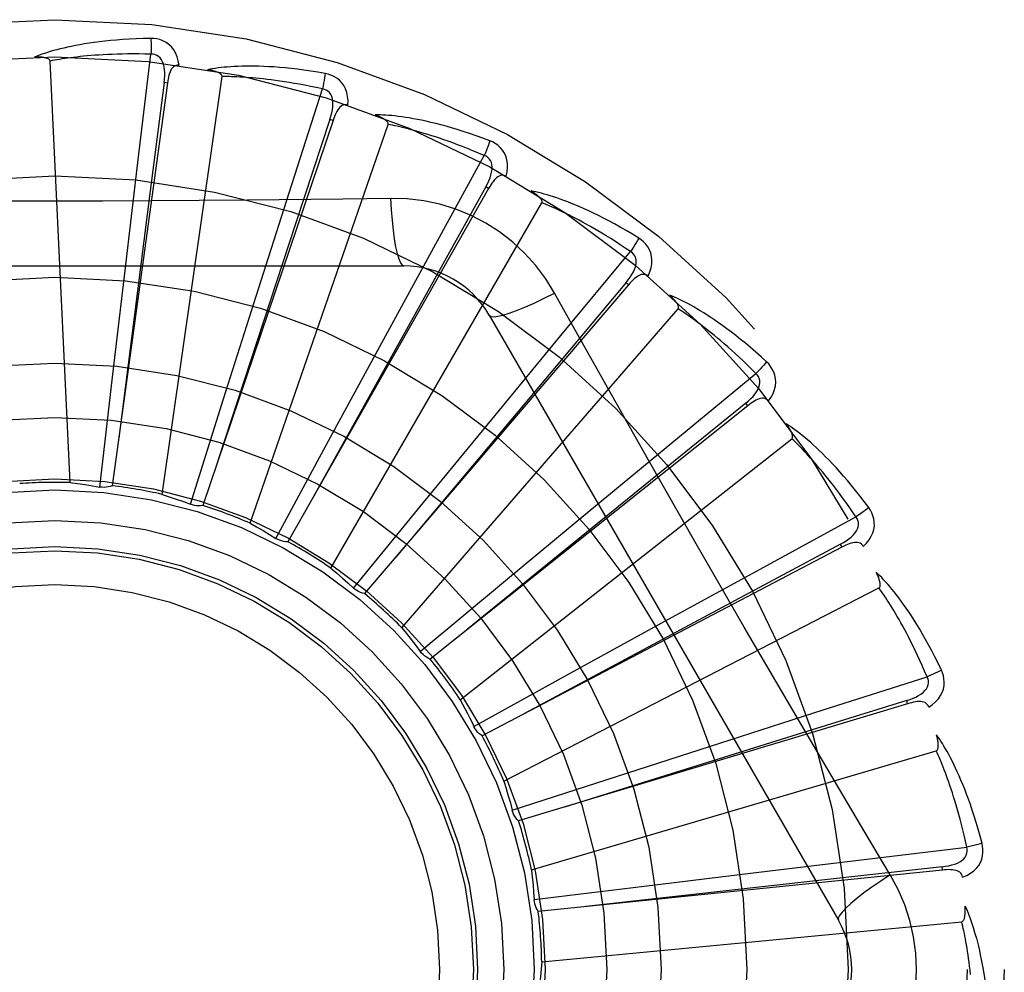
# Model space of a CAD drawing. Header units: inches. Extents: x 0 to 283, y 0 to 183.
# Tile 137 of 256: x 56.187 to 56.478, y 99.446 to 99.728. Entities that reach past the tile are written whole.
import ezdxf

# ---------------------------------------------------------------- set-up
doc = ezdxf.new("R2010")
doc.units = ezdxf.units.IN
doc.header["$LTSCALE"] = 15.5833333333
doc.header["$MEASUREMENT"] = 0
doc.linetypes.add('HIDDEN', pattern=[0.2, 0.1, -0.1])
doc.layers.add('LEFTHAND_DOOR_ASSEMBLY', color=7, linetype='CONTINUOUS')

msp = doc.modelspace()

# ---------------------------------------------------------------- linework, layer by layer
at = {"layer": 'LEFTHAND_DOOR_ASSEMBLY', "color": 8, "linetype": 'HIDDEN'}
for p, q in [((56.2217094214, 99.68596585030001), (56.225586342, 99.71802843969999)), ((56.20165835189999, 99.5911634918), (56.1957121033, 99.7159905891)), ((56.2288616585, 99.58769218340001), (56.2466465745, 99.711388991)), ((56.2304383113, 99.7094667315), (56.2141140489, 99.59022719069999)), ((56.2304383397, 99.7094669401), (56.2294875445, 99.7095966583)), ((56.26649184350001, 99.67698665), (56.276366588, 99.70773611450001)), ((56.27951062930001, 99.6984110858), (56.2786015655, 99.698718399)), ((56.27951058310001, 99.69841094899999), (56.2409150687, 99.5844155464)), ((56.2549164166, 99.5791353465), (56.2957897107, 99.6972309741)), ((56.308765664, 99.6596945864), (56.3242813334, 99.6880195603)), ((56.2179047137, 99.6540053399), (56.2217094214, 99.68596585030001)), ((56.3256037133, 99.6782679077), (56.2661318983, 99.5736367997)), ((56.3256037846, 99.6782680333), (56.3247693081, 99.6787418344)), ((56.2567073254, 99.6463237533), (56.26649184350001, 99.67698665)), ((56.2788809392, 99.5658022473), (56.3413653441, 99.67402841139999)), ((56.2965419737, 99.6753391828), (56.28237323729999, 99.67512978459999)), ((56.2933549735, 99.63143754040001), (56.308765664, 99.6596945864)), ((56.3470029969, 99.6347146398), (56.3675988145, 99.6595913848)), ((56.0936414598, 99.6553182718), (56.3005253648, 99.6553182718)), ((56.2142083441, 99.6224275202), (56.2179047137, 99.6540053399)), ((56.3670517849, 99.6497656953), (56.28885313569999, 99.5582805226)), ((56.3670518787, 99.649765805), (56.3663221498, 99.65038896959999)), ((56.24710161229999, 99.61601612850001), (56.2567073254, 99.6463237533)), ((56.299889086, 99.548174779), (56.3817262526, 99.6426199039)), ((56.3257844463, 99.6407349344), (56.4292263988, 99.4615682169)), ((56.3265231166, 99.60988472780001), (56.3470029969, 99.6347146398)), ((56.2781870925, 99.603495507), (56.2933549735, 99.63143754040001)), ((56.3798218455, 99.6029496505), (56.40475342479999, 99.62347905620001)), ((56.2104551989, 99.5898483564), (56.2142083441, 99.6224275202)), ((56.237250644, 99.58473599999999), (56.24710161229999, 99.61601612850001)), ((56.4023568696, 99.61393454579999), (56.4017582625, 99.61468455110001)), ((56.4023567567, 99.61393445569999), (56.3082575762, 99.53890173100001)), ((56.3063412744, 99.58531818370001), (56.3265231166, 99.60988472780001)), ((56.2625943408, 99.5746449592), (56.2781870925, 99.603495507)), ((56.317181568, 99.526890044), (56.4154136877, 99.6041406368)), ((56.3550129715, 99.5824442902), (56.3798218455, 99.6029496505)), ((56.387048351, 99.5730465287), (56.3729495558, 99.5977805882)), ((56.28557030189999, 99.5599399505), (56.3063412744, 99.58531818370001)), ((56.3305465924, 99.5621411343), (56.3550129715, 99.5824442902)), ((56.4060360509, 99.565547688), (56.4344022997, 99.5809877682)), ((56.4302426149, 99.57206922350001), (56.3236438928, 99.5162008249)), ((56.4302427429, 99.5720692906), (56.4297968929, 99.57291902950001)), ((56.3777948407, 99.5501079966), (56.4060360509, 99.565547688)), ((56.3053481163, 99.5411524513), (56.3305465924, 99.5621411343)), ((56.3301333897, 99.50271732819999), (56.4412100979, 99.5599813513)), ((56.3499282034, 99.5348020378), (56.3777948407, 99.5501079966)), ((56.3212129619, 99.51896149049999), (56.3499282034, 99.5348020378)), ((56.4246981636, 99.5238605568), (56.4554738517, 99.5336532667)), ((56.44970149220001, 99.52568311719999), (56.3344559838, 99.4909982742)), ((56.394045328, 99.5140445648), (56.4246981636, 99.5238605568)), ((56.4497016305, 99.5256831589), (56.4494246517, 99.52660191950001)), ((56.3213325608, 99.5187201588), (56.3212129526, 99.5189615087)), ((56.3637856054, 99.5042890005), (56.394045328, 99.5140445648)), ((56.3382764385, 99.4765302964), (56.4581831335, 99.5117380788)), ((56.33259144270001, 99.4941691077), (56.3637856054, 99.5042890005)), ((56.4445733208, 99.47502839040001), (56.4373076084, 99.4871941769)), ((56.4351336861, 99.4793949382), (56.4672065, 99.48318634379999)), ((56.4031770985, 99.4755574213), (56.4351336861, 99.4793949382)), ((56.4600302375, 99.47645266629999), (56.4599321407, 99.47740724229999)), ((56.4600300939, 99.4764526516), (56.3403030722, 99.46420496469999)), ((56.3716179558, 99.47170484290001), (56.4031770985, 99.4755574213)), ((56.33907231, 99.4676713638), (56.3716179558, 99.47170484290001)), ((56.3413164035, 99.4492754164), (56.46571934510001, 99.461154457))]:
    msp.add_line(p, q, dxfattribs=at)
for points in [[(56.2255266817, 99.72270111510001), (56.2232983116, 99.72265405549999), (56.2211660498, 99.7225796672), (56.2191320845, 99.7224809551), (56.2171902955, 99.7223599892), (56.2153364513, 99.722218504), (56.2135668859, 99.7220587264), (56.2118776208, 99.72188232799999), (56.2102652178, 99.7216913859), (56.2087259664, 99.7214875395), (56.2072565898, 99.72127278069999), (56.20585355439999, 99.7210487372), (56.2045138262, 99.72081738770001), (56.2032338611, 99.7205810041), (56.2020115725, 99.72033976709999), (56.200844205, 99.7200944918), (56.1997302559, 99.7198448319), (56.1986679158, 99.7195902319), (56.1976554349, 99.71933144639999), (56.1966911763, 99.71906848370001), (56.1957730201, 99.7188025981), (56.1948989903, 99.7185345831), (56.194067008, 99.7182655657), (56.1932750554, 99.71799717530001), (56.192520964, 99.7177284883), (56.19180162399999, 99.7174587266), (56.1911179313, 99.7171886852)], [(56.2339159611, 99.71473298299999), (56.2336768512, 99.71607006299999), (56.2333291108, 99.7172847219), (56.2328712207, 99.7183851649), (56.23230834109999, 99.7193605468), (56.2316429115, 99.7202103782), (56.2308861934, 99.72093159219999), (56.23003987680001, 99.7215228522), (56.2291382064, 99.7219889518), (56.2282055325, 99.7223254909), (56.2272734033, 99.722551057), (56.22638469, 99.7226766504), (56.2255266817, 99.72270111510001)], [(56.2255266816, 99.72270111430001), (56.225563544, 99.722079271), (56.2255904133, 99.72136868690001), (56.22560624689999, 99.72059231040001), (56.2256107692, 99.719764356), (56.2256039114, 99.71889993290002), (56.2255860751, 99.7180284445)], [(56.19571210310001, 99.71599059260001), (56.1956715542, 99.7161587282), (56.1955931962, 99.71630827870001), (56.19547322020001, 99.71643824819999), (56.1953230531, 99.71655162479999), (56.19515198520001, 99.7166504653), (56.19496261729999, 99.71673656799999), (56.1947608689, 99.7168119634), (56.19454607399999, 99.716878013), (56.19431927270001, 99.7169366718), (56.1940812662, 99.7169881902), (56.1938330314, 99.7170333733), (56.1935750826, 99.7170725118), (56.193308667, 99.71710610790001), (56.1930325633, 99.717134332), (56.192746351, 99.7171575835), (56.19244887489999, 99.71717567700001), (56.1921335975, 99.7171887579), (56.191816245, 99.7171962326), (56.1915120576, 99.7171974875), (56.19121595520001, 99.71719272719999)], [(56.225586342, 99.71802843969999), (56.2237364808, 99.7180683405), (56.2219605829, 99.71809129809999), (56.22026018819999, 99.71809664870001), (56.2186306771, 99.71808638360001), (56.2170688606, 99.71806182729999), (56.2155719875, 99.71802431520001), (56.2141370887, 99.7179752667), (56.2127616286, 99.71791575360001), (56.2114428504, 99.7178470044), (56.2101784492, 99.717769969), (56.2089658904, 99.7176857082), (56.2078031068, 99.7175951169), (56.20668785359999, 99.71749920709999), (56.20561812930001, 99.7173986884), (56.2045917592, 99.717294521), (56.203607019, 99.71718696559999), (56.2026619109, 99.7170765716), (56.2017550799, 99.7169634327), (56.2008849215, 99.7168477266), (56.200050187, 99.7167297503), (56.1992495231, 99.7166097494), (56.1984816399, 99.7164880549), (56.19774521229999, 99.71636497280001), (56.197038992, 99.7162408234), (56.1963610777, 99.71611608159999), (56.1957121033, 99.7159905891)], [(56.2294860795, 99.709596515), (56.2295963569, 99.710628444), (56.2296527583, 99.71160964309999), (56.2296525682, 99.71254280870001), (56.2295935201, 99.7134244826), (56.2294709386, 99.7142542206), (56.229283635, 99.7150250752), (56.22903183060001, 99.7157345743), (56.2287102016, 99.71636575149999), (56.2283151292, 99.7169005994), (56.2278520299, 99.717337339), (56.2273227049, 99.71766741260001), (56.2267529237, 99.717892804), (56.2261720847, 99.7180131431), (56.2255820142, 99.7180289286)], [(56.23391957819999, 99.71473245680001), (56.2334577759, 99.7147502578), (56.2330311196, 99.7146843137), (56.23263810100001, 99.7145295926), (56.2322832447, 99.7143011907), (56.2319731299, 99.7140115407), (56.2317000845, 99.7136636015), (56.231459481, 99.71326211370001), (56.23124876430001, 99.7128141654), (56.231065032, 99.71232668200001), (56.23090469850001, 99.7118048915), (56.23076377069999, 99.7112557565), (56.2306405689, 99.7106809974), (56.2305317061, 99.71008516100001), (56.2304383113, 99.7094667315)], [(56.2771923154, 99.71233563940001), (56.2749953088, 99.71271115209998), (56.2728875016, 99.71304164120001), (56.2708716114, 99.7133296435), (56.2689420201, 99.71357834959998), (56.26709490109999, 99.7137902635), (56.2653270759, 99.7139682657), (56.2636349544, 99.71411475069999), (56.26201555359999, 99.7142324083), (56.2604655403, 99.714323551), (56.2589820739, 99.7143907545), (56.2575619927, 99.7144362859), (56.25620269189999, 99.7144626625), (56.2549011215, 99.7144727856), (56.2536552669, 99.7144672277), (56.2524625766, 99.7144473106), (56.2513215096, 99.71441297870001), (56.2502301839, 99.71436402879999), (56.24918702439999, 99.7143015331), (56.24819042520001, 99.7142258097), (56.2472385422, 99.7141384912), (56.246329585, 99.7140407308), (56.2454617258, 99.71393402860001), (56.2446332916, 99.7138203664), (56.2438419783, 99.7136992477), (56.243084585, 99.7135704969), (56.2423621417, 99.7134347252)], [(56.2466465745, 99.711388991), (56.2466385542, 99.7115617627), (56.2465898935, 99.7117234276), (56.2464966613, 99.7118737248), (56.24637065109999, 99.71201343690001), (56.2462213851, 99.71214283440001), (56.2460517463, 99.71226319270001), (56.24586792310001, 99.71237539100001), (56.245669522, 99.71248088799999), (56.2454579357, 99.71258140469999), (56.2452339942, 99.712677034), (56.2449988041, 99.7127683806), (56.2447529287, 99.7128556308), (56.2444976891, 99.7129390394), (56.24423191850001, 99.71301900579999), (56.2439552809, 99.71309600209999), (56.2436666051, 99.7131700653), (56.2433648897, 99.7132416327), (56.2430492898, 99.7133099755), (56.2427184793, 99.71337443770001), (56.2423729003, 99.71343523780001)], [(56.276366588, 99.70773611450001), (56.2745578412, 99.70812602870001), (56.2728184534, 99.7084850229), (56.271149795, 99.7088120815), (56.2695477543, 99.709110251), (56.2680094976, 99.7093816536), (56.2665325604, 99.709628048), (56.26511429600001, 99.7098513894), (56.2637524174, 99.7100532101), (56.2624444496, 99.7102352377), (56.2611883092, 99.710398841), (56.2599817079, 99.7105455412), (56.2588227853, 99.71067660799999), (56.2577095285, 99.7107934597), (56.25664010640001, 99.7108971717), (56.2556125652, 99.7109890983), (56.2546252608, 99.71106982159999), (56.2536763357, 99.71114025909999), (56.2527644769, 99.711200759), (56.2518881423, 99.71125179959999), (56.25104616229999, 99.7112939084), (56.2502372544, 99.71132758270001), (56.2494602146, 99.7113533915), (56.2487137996, 99.71137188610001), (56.2479968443, 99.7113836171), (56.2473075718, 99.71138941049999), (56.2466465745, 99.711388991)], [(56.2771923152, 99.71233563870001), (56.2771112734, 99.71172117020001), (56.2770038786, 99.7110222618), (56.2768736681, 99.7102628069), (56.2767222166, 99.7094521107), (56.2765510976, 99.7085997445), (56.2763663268, 99.70773616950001)], [(56.2839220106, 99.7029238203), (56.283940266, 99.7042819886), (56.2838286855, 99.70554050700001), (56.2835873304, 99.7067077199), (56.283219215, 99.70777200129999), (56.2827266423, 99.7087324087), (56.2821200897, 99.70958379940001), (56.2814009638, 99.71032454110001), (56.2806037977, 99.71095286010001), (56.2797516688, 99.71145982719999), (56.278879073, 99.7118577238), (56.2780301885, 99.7121492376), (56.2771923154, 99.71233563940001)], [(56.2294875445, 99.7095966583), (56.22538498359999, 99.6775893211), (56.2160585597, 99.6042948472)], [(56.2786000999, 99.69871853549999), (56.2789036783, 99.69971094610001), (56.27914475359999, 99.70066373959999), (56.2793211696, 99.7015800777), (56.2794300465, 99.70245699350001), (56.2794667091, 99.7032949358), (56.2794286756, 99.7040873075), (56.2793156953, 99.7048316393), (56.2791193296, 99.70551227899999), (56.2788326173, 99.7061122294), (56.2784605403, 99.7066287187), (56.27800324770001, 99.70705300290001), (56.2774864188, 99.70738215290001), (56.2769388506, 99.7076102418), (56.2763624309, 99.7077374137)], [(56.2839257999, 99.7029225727), (56.2834754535, 99.70302748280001), (56.2830438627, 99.70304348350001), (56.2826286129, 99.7029659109), (56.2822369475, 99.70280875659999), (56.2818776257, 99.70258300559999), (56.2815436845, 99.7022930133), (56.28123147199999, 99.7019443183), (56.2809398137, 99.7015443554), (56.2806671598, 99.7011004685), (56.2804109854, 99.70061846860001), (56.2801686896, 99.7001059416), (56.27993895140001, 99.6995649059), (56.27971930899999, 99.69900047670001), (56.27951058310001, 99.69841094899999)], [(56.2786015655, 99.698718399), (56.2685157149, 99.668065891), (56.2454867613, 99.59786098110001)], [(56.3259626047, 99.6923796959), (56.3238763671, 99.69316420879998), (56.3218691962, 99.69388763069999), (56.3199442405, 99.69455193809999), (56.3180965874, 99.6951613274), (56.3163229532, 99.6957189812), (56.3146207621, 99.6962283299), (56.31298694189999, 99.69669240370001), (56.3114190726, 99.69711440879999), (56.30991431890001, 99.69749724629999), (56.3084703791, 99.6978439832), (56.3070845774, 99.698157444), (56.3057548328, 99.6984405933), (56.30447869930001, 99.69869685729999), (56.303254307, 99.6989271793), (56.3020794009, 99.69913334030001), (56.300952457, 99.6993155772), (56.2998715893, 99.6994740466), (56.2988354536, 99.6996100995), (56.2978425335, 99.69972435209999), (56.2968913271, 99.6998187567), (56.2959802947, 99.6998947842), (56.29510792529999, 99.69995425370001), (56.2942729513, 99.6999994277), (56.29347301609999, 99.7000302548), (56.2927049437, 99.7000471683), (56.29196986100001, 99.70005057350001)], [(56.2957897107, 99.6972309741), (56.29581453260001, 99.69740214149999), (56.2957973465, 99.697570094), (56.29573424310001, 99.69773531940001), (56.2956369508, 99.6978963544), (56.2955148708, 99.69805166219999), (56.2953710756, 99.6982019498), (56.295211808, 99.6983469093), (56.29503695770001, 99.69848804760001), (56.2948482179, 99.69862679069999), (56.2946464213, 99.6987630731), (56.2944327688, 99.69889727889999), (56.2942078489, 99.69902948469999), (56.2939730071, 99.69915969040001), (56.2937271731, 99.6992885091), (56.2934701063, 99.699416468), (56.2932006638, 99.699543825), (56.2929128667, 99.6996731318), (56.2926209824, 99.6997980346), (56.2923388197, 99.6999123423), (56.2920617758, 99.70001811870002)], [(56.3242813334, 99.6880195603), (56.3225790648, 99.6887447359), (56.3209390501, 99.68942642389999), (56.3193624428, 99.6900633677), (56.3178457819, 99.69065933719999), (56.3163866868, 99.6912169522), (56.31498307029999, 99.6917384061), (56.3136327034, 99.6922261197), (56.3123336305, 99.69268203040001), (56.3110837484, 99.69310830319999), (56.3098812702, 99.6935066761), (56.308724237, 99.693879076), (56.3076110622, 99.69422710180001), (56.3065400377, 99.69455252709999), (56.3055095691, 99.6948567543), (56.3045179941, 99.69514148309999), (56.3035638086, 99.69540759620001), (56.3026453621, 99.69565634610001), (56.3017614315, 99.6958883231), (56.3009105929, 99.69610428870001), (56.30009179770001, 99.69630498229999), (56.2993038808, 99.6964911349), (56.2985457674, 99.6966635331), (56.2978163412, 99.6968229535), (56.2971145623, 99.6969701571), (56.2964388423, 99.69710629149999), (56.2957897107, 99.6972309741)], [(56.3259626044, 99.6923796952), (56.32576673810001, 99.6917916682), (56.3255290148, 99.69112571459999), (56.3252574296, 99.6904046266), (56.3249552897, 99.6896372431), (56.3246259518, 99.68883266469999), (56.3242810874, 99.68801966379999)], [(56.3307894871, 99.6818643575), (56.3310644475, 99.68319452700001), (56.33119305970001, 99.6844514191), (56.3311769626, 99.6856432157), (56.3310169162, 99.6867579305), (56.3307150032, 99.687794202), (56.33028053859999, 99.6887449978), (56.3297145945, 99.68960844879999), (56.32905074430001, 99.69037627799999), (56.3283099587, 99.69103535), (56.3275284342, 99.6915911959), (56.3267500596, 99.6920380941), (56.3259626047, 99.6923796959)], [(56.3247678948, 99.6787422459), (56.3252538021, 99.6796592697), (56.3256708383, 99.68054922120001), (56.3260174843, 99.68141561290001), (56.3262903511, 99.6822560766), (56.32648493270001, 99.6830719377), (56.3265975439, 99.68385718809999), (56.3266274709, 99.6846094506), (56.3265634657, 99.6853149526), (56.3263954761, 99.6859583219), (56.3261278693, 99.68653589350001), (56.3257591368, 99.6870390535), (56.3253139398, 99.6874600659), (56.324819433, 99.6877876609), (56.3242774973, 99.68802162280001)], [(56.3307922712, 99.6818626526), (56.3303703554, 99.68205074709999), (56.3299498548, 99.68214804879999), (56.32952747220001, 99.68215044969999), (56.3291130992, 99.6820702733), (56.3287175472, 99.6819166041), (56.32833475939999, 99.68169505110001), (56.327962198, 99.6814117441), (56.32760011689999, 99.6810742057), (56.32724838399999, 99.68068994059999), (56.3269056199, 99.6802651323), (56.32657070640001, 99.6798077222), (56.3262427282, 99.6793199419), (56.3259202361, 99.6788072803), (56.3256037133, 99.6782679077)], [(56.3247693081, 99.6787418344), (56.3090646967, 99.65055201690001), (56.2731655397, 99.5859740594)], [(56.3700748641, 99.6635545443), (56.36817479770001, 99.66471970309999), (56.3663408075, 99.66580991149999), (56.3645763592, 99.6668265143), (56.3628774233, 99.6677745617), (56.3612413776, 99.66865780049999), (56.3596663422, 99.6694800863), (56.3581498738, 99.6702449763), (56.356690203, 99.67095607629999), (56.3552850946, 99.67161677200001), (56.353932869, 99.67223051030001), (56.3526314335, 99.67280057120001), (56.3513793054, 99.6733302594), (56.3501747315, 99.6738234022), (56.3490160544, 99.6742812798), (56.3479013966, 99.6747060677), (56.3468293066, 99.67509828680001), (56.3457979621, 99.67545844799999), (56.3448062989, 99.6757881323), (56.3438529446, 99.6760882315), (56.3429367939, 99.6763609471), (56.3420566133, 99.6766080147), (56.34121126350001, 99.6768315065), (56.3403999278, 99.677033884), (56.3396202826, 99.67721554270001), (56.3388692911, 99.6773775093), (56.3381481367, 99.6775199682)], [(56.3413653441, 99.67402841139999), (56.34142211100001, 99.67419178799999), (56.3414370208, 99.67435995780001), (56.34140632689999, 99.6745341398), (56.3413412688, 99.6747106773), (56.3412507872, 99.6748862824), (56.3411380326, 99.6750610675), (56.341009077, 99.675233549), (56.3408640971, 99.67540522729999), (56.3407050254, 99.67557718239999), (56.3405326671, 99.67574919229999), (56.3403482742, 99.6759214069), (56.34015243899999, 99.67609378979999), (56.33994648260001, 99.6762660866), (56.3397294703, 99.6764391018), (56.3395012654, 99.67661339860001), (56.3392607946, 99.6767894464), (56.3390075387, 99.6769678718), (56.33873969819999, 99.6771487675), (56.3384550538, 99.6773324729), (56.3381543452, 99.6775188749)], [(56.28237323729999, 99.67512978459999), (56.2540418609, 99.6748226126), (56.2398309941, 99.67469289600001), (56.22560151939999, 99.6746003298), (56.2113719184, 99.6745331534), (56.1971331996, 99.6745163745), (56.18289329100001, 99.6745301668)], [(56.2965418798, 99.6753411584), (56.2967374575, 99.6719545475), (56.29699140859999, 99.6687698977), (56.29729416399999, 99.66588695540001), (56.2976444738, 99.66328760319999), (56.29804229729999, 99.6609766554), (56.29848219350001, 99.65901440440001), (56.2989579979, 99.65743265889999), (56.2994625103, 99.6562699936), (56.2999899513, 99.6555580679), (56.3005250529, 99.6553182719)], [(56.3451147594, 99.64729567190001), (56.3425176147, 99.6514937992), (56.3395780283, 99.655416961), (56.3363056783, 99.6590534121), (56.3327248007, 99.662378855), (56.3288539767, 99.6653761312), (56.3247283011, 99.66801637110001), (56.320379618, 99.6702727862), (56.3158459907, 99.6721316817), (56.311169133, 99.6735785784), (56.3063735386, 99.6746020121), (56.3014927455, 99.6751893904), (56.2965419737, 99.6753391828)], [(56.3675988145, 99.6595913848), (56.36606454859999, 99.6606256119), (56.3645831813, 99.6616053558), (56.3631556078, 99.6625291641), (56.3617791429, 99.66340139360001), (56.3604519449, 99.6642250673), (56.35917237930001, 99.665002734), (56.3579387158, 99.6657371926), (56.3567494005, 99.6664307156), (56.35560277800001, 99.6670858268), (56.35449742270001, 99.6677045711), (56.3534317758, 99.66828921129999), (56.3524045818, 99.6688416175), (56.3514144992, 99.6693638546), (56.3504602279, 99.6698576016), (56.3495404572, 99.67032484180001), (56.3486538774, 99.6707667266), (56.3477991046, 99.6711847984), (56.34697504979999, 99.6715798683), (56.3461804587, 99.67195295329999), (56.3454144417, 99.6723049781), (56.3446759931, 99.6726368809), (56.3439642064, 99.6729496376), (56.34327813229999, 99.6732442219), (56.342616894, 99.6735215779), (56.3419791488, 99.67378313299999), (56.3413653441, 99.67402841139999)], [(56.3700748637, 99.6635545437), (56.3697712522, 99.6630142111), (56.36941179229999, 99.6624052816), (56.36900864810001, 99.6617486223), (56.3685667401, 99.6610522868), (56.3680910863, 99.6603245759), (56.3675985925, 99.65959153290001)], [(56.37282448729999, 99.65231573), (56.3733462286, 99.6535698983), (56.3737103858, 99.65477977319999), (56.3739201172, 99.6559530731), (56.3739739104, 99.6570779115), (56.3738735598, 99.65815258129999), (56.37362687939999, 99.65916840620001), (56.3732345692, 99.6601233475), (56.37272802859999, 99.6610029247), (56.3721253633, 99.6617902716), (56.3714631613, 99.6624839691), (56.3707834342, 99.66307009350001), (56.3700748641, 99.6635545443)], [(56.3663208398, 99.65038964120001), (56.366971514, 99.6511981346), (56.3675494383, 99.65199307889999), (56.3680537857, 99.65277821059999), (56.3684807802, 99.65355184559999), (56.36882624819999, 99.6543161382), (56.3690854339, 99.6550658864), (56.36925718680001, 99.6557988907), (56.3693278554, 99.6565037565), (56.36928466, 99.6571672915), (56.3691311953, 99.6577850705), (56.36886435, 99.6583489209), (56.3685068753, 99.6588465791), (56.36808330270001, 99.6592618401), (56.3675954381, 99.65959413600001)], [(56.3728275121, 99.6523131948), (56.3724496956, 99.65257748), (56.3720556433, 99.6527525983), (56.3716412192, 99.65283522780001), (56.3712188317, 99.6528353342), (56.3708011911, 99.65275952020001), (56.3703832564, 99.6526145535), (56.3699636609, 99.6524069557), (56.3695440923, 99.65214406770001), (56.3691258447, 99.6518332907), (56.36870873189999, 99.6514809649), (56.36829315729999, 99.6510951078), (56.3678786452, 99.6506780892), (56.36746481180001, 99.65023558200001), (56.3670517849, 99.6497656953)], [(56.3663221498, 99.65038896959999), (56.3455663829, 99.625680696), (56.298094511, 99.5690637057)], [(56.3257846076, 99.6407346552), (56.3262450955, 99.64039607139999), (56.3270892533, 99.6402895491), (56.3282816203, 99.6404137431), (56.3298112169, 99.64076005), (56.3316784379, 99.6413296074), (56.3338636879, 99.6421225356), (56.33633702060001, 99.6431288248), (56.3390645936, 99.6443375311), (56.3420196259, 99.64574025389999), (56.3451165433, 99.6472965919)], [(56.3729495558, 99.5977805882), (56.3589810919, 99.6225322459), (56.3520431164, 99.634876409), (56.3451147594, 99.64729567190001)], [(56.4079347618, 99.6269020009), (56.4062895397, 99.6284056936), (56.4046950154, 99.62982328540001), (56.40315484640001, 99.6311554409), (56.4016660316, 99.6324078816), (56.4002267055, 99.6335847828), (56.3988357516, 99.63469028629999), (56.3974914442, 99.63572834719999), (56.396192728, 99.63670284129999), (56.3949380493, 99.6376175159), (56.3937264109, 99.6384760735), (56.3925563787, 99.6392821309), (56.3914271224, 99.6400392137), (56.3903376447, 99.6407514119), (56.38928656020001, 99.64142029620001), (56.3882724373, 99.64204835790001), (56.3872939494, 99.6426363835), (56.38634940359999, 99.64318521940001), (56.3854380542, 99.6436966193), (56.38455872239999, 99.6441717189), (56.3837107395, 99.64461288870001), (56.3828932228, 99.64502206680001), (56.3821054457, 99.6454015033), (56.3813470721, 99.6457537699), (56.3806158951, 99.64607969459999), (56.3799091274, 99.64638086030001), (56.3792279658, 99.6466572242)], [(56.3817262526, 99.6426199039), (56.3818129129, 99.64276958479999), (56.3818593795, 99.6429318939), (56.3818622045, 99.6431087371), (56.38183173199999, 99.6432943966), (56.38177611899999, 99.64348395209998), (56.3816984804, 99.6436769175), (56.3816044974, 99.643870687), (56.3814946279, 99.64406670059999), (56.3813709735, 99.6442656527), (56.381234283, 99.6444671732), (56.3810858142, 99.64467117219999), (56.3809261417, 99.64487750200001), (56.3807565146, 99.6450856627), (56.38057616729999, 99.6452966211), (56.3803850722, 99.64551095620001), (56.3801822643, 99.645729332), (56.3799672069, 99.64595259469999), (56.3797385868, 99.64618077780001), (56.3794947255, 99.6464142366), (56.3792361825, 99.6466528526)], [(56.40475342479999, 99.62347905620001), (56.4034426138, 99.6247849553), (56.4021734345, 99.6260273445), (56.4009464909, 99.62720462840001), (56.3997599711, 99.6283215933), (56.3986126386, 99.629381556), (56.3975033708, 99.63038732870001), (56.3964309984, 99.63134198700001), (56.3953944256, 99.6322480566), (56.3943925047, 99.63310832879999), (56.3934242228, 99.6339250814), (56.3924884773, 99.6347008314), (56.3915843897, 99.6354376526), (56.3907110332, 99.63613782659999), (56.38986744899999, 99.6368032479), (56.3890527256, 99.63743611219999), (56.3882657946, 99.638037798), (56.38750558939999, 99.63861008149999), (56.3867711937, 99.63915396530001), (56.3860615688, 99.6396706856), (56.3853760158, 99.6401613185), (56.3847137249, 99.6406269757), (56.3840739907, 99.64106878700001), (56.3834560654, 99.64148788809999), (56.3828592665, 99.64188537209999), (56.38228254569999, 99.6422628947), (56.3817262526, 99.6426199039)], [(56.4079347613, 99.6269020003), (56.4075343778, 99.6264288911), (56.40706617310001, 99.6258989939), (56.4065460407, 99.6253304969), (56.4059803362, 99.6247303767), (56.4053755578, 99.62410583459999), (56.4047532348, 99.6234792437)], [(56.40850772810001, 99.6153459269), (56.4092573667, 99.6164786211), (56.40984390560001, 99.6175976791), (56.4102719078, 99.61871008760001), (56.4105376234, 99.61980443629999), (56.4106424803, 99.62087868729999), (56.41059251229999, 99.6219228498), (56.4103880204, 99.6229347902), (56.4100570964, 99.62389434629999), (56.4096143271, 99.62478152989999), (56.40909537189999, 99.6255880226), (56.4085388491, 99.62629220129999), (56.4079347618, 99.6269020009)], [(56.4017571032, 99.6146854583), (56.4025490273, 99.61535620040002), (56.40326695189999, 99.6160274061), (56.40391077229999, 99.61670290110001), (56.4044764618, 99.6173817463), (56.40496033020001, 99.6180668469), (56.4053567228, 99.6187539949), (56.4056640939, 99.61944124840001), (56.4058668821, 99.6201200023), (56.4059500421, 99.6207797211), (56.4059162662, 99.62141537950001), (56.4057609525, 99.6220195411), (56.40550412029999, 99.6225758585), (56.4051667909, 99.62306377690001), (56.40475063, 99.6234823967)], [(56.4017582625, 99.61468455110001), (56.3767015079, 99.59435084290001), (56.3193726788, 99.54774110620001)], [(56.4085097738, 99.61534322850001), (56.4081879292, 99.61567471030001), (56.4078336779, 99.6159213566), (56.4074424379, 99.6160805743), (56.4070279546, 99.61616014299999), (56.4066036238, 99.6161644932), (56.4061659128, 99.6161010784), (56.4057147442, 99.6159765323), (56.4052531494, 99.61579774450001), (56.4047837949, 99.615571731), (56.40430769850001, 99.6153047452), (56.4038267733, 99.615004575), (56.4033409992, 99.6146736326), (56.4028510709, 99.61431755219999), (56.4023567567, 99.61393445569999)], [(56.4381739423, 99.5837467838), (56.43684302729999, 99.5855346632), (56.4355455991, 99.587228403), (56.4342853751, 99.58882796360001), (56.43306049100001, 99.5903395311), (56.4318699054, 99.59176755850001), (56.4307133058, 99.59311632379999), (56.4295897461, 99.5943900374), (56.4284989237, 99.5955927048), (56.4274400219, 99.59672829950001), (56.4264127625, 99.59780064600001), (56.4254164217, 99.5988135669), (56.4244508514, 99.59977068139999), (56.4235158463, 99.60067619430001), (56.4226103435, 99.60153191), (56.4217334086, 99.6023405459), (56.4208838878, 99.6031031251), (56.420060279, 99.60382079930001), (56.419262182, 99.6044954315), (56.4184886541, 99.6051283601), (56.4177394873, 99.6057220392), (56.4170141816, 99.606278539), (56.4163124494, 99.6068002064), (56.4156344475, 99.6072896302), (56.4149781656, 99.60774804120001), (56.41434116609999, 99.6081775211), (56.4137246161, 99.60857780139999)], [(56.4154136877, 99.6041406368), (56.4155271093, 99.60427121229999), (56.4156034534, 99.60442179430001), (56.4156396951, 99.6045949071), (56.4156449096, 99.6047829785), (56.4156261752, 99.6049796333), (56.4155864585, 99.60518380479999), (56.4155308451, 99.605391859), (56.4154600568, 99.6056051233), (56.41537628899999, 99.60582388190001), (56.4152802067, 99.60604762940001), (56.41517302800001, 99.6062760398), (56.4150552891, 99.6065088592), (56.4149281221, 99.60674536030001), (56.414790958, 99.6069866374), (56.4146438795, 99.6072332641), (56.4144860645, 99.6074860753), (56.4143138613, 99.6077504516), (56.4141358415, 99.60801332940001), (56.4139602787, 99.60826202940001), (56.413784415, 99.6085007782)], [(56.4344022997, 99.5809877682), (56.4333623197, 99.5825181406), (56.4323511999, 99.58397827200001), (56.4313692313, 99.5853664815), (56.4304155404, 99.5866878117), (56.4294895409, 99.58794575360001), (56.4285906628, 99.5891432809), (56.42771833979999, 99.59028363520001), (56.4268719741, 99.5913695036), (56.4260509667, 99.59240384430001), (56.42525475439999, 99.5933890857), (56.4244827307, 99.59432790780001), (56.4237344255, 99.5952225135), (56.4230093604, 99.5960753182), (56.4223069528, 99.59688836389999), (56.4216267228, 99.59766397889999), (56.4209678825, 99.5984037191), (56.4203297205, 99.59910953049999), (56.419711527, 99.5997825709), (56.4191125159, 99.6004242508), (56.4185322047, 99.6010357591), (56.4179700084, 99.6016183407), (56.4174254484, 99.6021732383), (56.4168980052, 99.6027017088), (56.4163872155, 99.60320495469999), (56.41589236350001, 99.6036848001), (56.4154136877, 99.6041406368)], [(56.20165835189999, 99.5911634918), (56.2038687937, 99.5908841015), (56.2060717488, 99.59057178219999), (56.2082672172, 99.59022653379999), (56.2104551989, 99.5898483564)], [(56.2141140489, 99.59022719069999), (56.2135281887, 99.5900203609), (56.2129279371, 99.58987085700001), (56.2123073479, 99.58977815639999), (56.21168176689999, 99.5897430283), (56.2110664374, 99.58976651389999), (56.2104552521, 99.58984834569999)], [(56.2288616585, 99.58769218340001), (56.2309792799, 99.5869995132), (56.2330833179, 99.5862759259), (56.2351737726, 99.58552142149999), (56.237250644, 99.58473599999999)], [(56.2409150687, 99.5844155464), (56.240300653, 99.584323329), (56.239682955, 99.5842901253), (56.2390560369, 99.58431654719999), (56.2384351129, 99.5844004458), (56.2378353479, 99.5845399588), (56.2372506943, 99.58473597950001)], [(56.4381739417, 99.5837467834), (56.4376912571, 99.5833579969), (56.4371312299, 99.582926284), (56.43651290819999, 99.58246649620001), (56.4358438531, 99.5819842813), (56.4351318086, 99.5814854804), (56.43440214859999, 99.5809879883)], [(56.436549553, 99.57229110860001), (56.4375000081, 99.5732614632), (56.4382877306, 99.5742492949), (56.4389185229, 99.57526060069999), (56.4393865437, 99.57628488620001), (56.43969280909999, 99.5773198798), (56.4398413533, 99.57835462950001), (56.4398320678, 99.5793869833), (56.4396887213, 99.5803918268), (56.439421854, 99.5813467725), (56.4390649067, 99.5822369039), (56.4386517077, 99.5830336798), (56.4381739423, 99.5837467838)], [(56.2549164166, 99.5791353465), (56.256864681, 99.57805443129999), (56.2587937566, 99.5769457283), (56.2607036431, 99.5758092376), (56.2625943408, 99.5746449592)], [(56.4297959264, 99.57292013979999), (56.43070047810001, 99.573428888), (56.43153245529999, 99.573952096), (56.4322924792, 99.57449354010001), (56.4329764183, 99.5750530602), (56.4335811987, 99.5756342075), (56.4341004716, 99.57623392), (56.4345323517, 99.57685058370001), (56.4348599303, 99.5774786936), (56.43506644, 99.57811075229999), (56.4351535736, 99.5787413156), (56.435115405, 99.5793639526), (56.4349684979, 99.5799588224), (56.4347296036, 99.58050176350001), (56.4344001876, 99.5809915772)], [(56.2661318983, 99.5736367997), (56.26551113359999, 99.57366252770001), (56.26489831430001, 99.5737468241), (56.2642877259, 99.57389141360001), (56.2636939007, 99.5740913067), (56.2631313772, 99.5743418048), (56.2625943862, 99.57464492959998)], [(56.43655118, 99.5722879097), (56.4362977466, 99.57267447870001), (56.43599645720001, 99.57298380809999), (56.4356423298, 99.5732142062), (56.4352503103, 99.57337074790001), (56.4348343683, 99.57345528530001), (56.4343924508, 99.573475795), (56.4339257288, 99.5734388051), (56.4334385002, 99.5733505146), (56.432934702, 99.5732173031), (56.4324165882, 99.57304515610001), (56.4318875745, 99.5728413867), (56.43134811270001, 99.572608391), (56.4307999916, 99.5723516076), (56.4302426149, 99.57206922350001)], [(56.4297968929, 99.57291902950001), (56.4013447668, 99.55769479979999), (56.3362309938, 99.5227769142)], [(56.4156581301, 99.52381839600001), (56.40129025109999, 99.5483848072), (56.3941563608, 99.5607075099), (56.387048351, 99.5730465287)], [(56.2788809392, 99.5658022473), (56.2805894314, 99.5643721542), (56.2822738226, 99.56291840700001), (56.2839341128, 99.5614410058), (56.28557030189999, 99.5599399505)], [(56.4596994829, 99.5356486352), (56.45873097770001, 99.53765608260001), (56.4577775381, 99.5395647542), (56.4568428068, 99.5413739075), (56.4559261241, 99.5430899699), (56.4550273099, 99.5447175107), (56.454146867, 99.54626079), (56.4532846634, 99.547724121), (56.4524411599, 99.5491114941), (56.4516163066, 99.5504269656), (56.45081055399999, 99.55167434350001), (56.4500239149, 99.5528575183), (56.44925692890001, 99.5539800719), (56.44851019, 99.5550461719), (56.4477829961, 99.5560577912), (56.44707494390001, 99.557017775), (56.4463850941, 99.55792734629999), (56.4457121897, 99.5587879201), (56.4450561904, 99.55960140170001), (56.4444164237, 99.56036928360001), (56.44379314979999, 99.5610940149), (56.4431862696, 99.56177772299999), (56.4425959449, 99.5624227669), (56.44202281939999, 99.56303165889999), (56.4414651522, 99.56360598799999), (56.4409209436, 99.56414825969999), (56.4403912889, 99.5646579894)], [(56.4412100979, 99.5599813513), (56.4413461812, 99.5600881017), (56.4414496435, 99.5602215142), (56.441517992, 99.56038463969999), (56.4415587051, 99.56056832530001), (56.4415775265, 99.56076497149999), (56.4415771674, 99.56097296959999), (56.4415619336, 99.56118778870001), (56.4415327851, 99.5614105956), (56.4414919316, 99.56164125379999), (56.4414399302, 99.5618791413), (56.4413779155, 99.5621237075), (56.4413063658, 99.5623746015), (56.44122625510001, 99.562630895), (56.441137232, 99.5628937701), (56.4410394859, 99.56316377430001), (56.4409323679, 99.5634418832), (56.4408156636, 99.56372914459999), (56.4406882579, 99.5640258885), (56.4405488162, 99.5643328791), (56.4403977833, 99.5646498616)], [(56.28885313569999, 99.5582805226), (56.28824845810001, 99.55842326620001), (56.2876626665, 99.5586220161), (56.2870904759, 99.5588795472), (56.286545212, 99.5591882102), (56.2860402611, 99.55954063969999), (56.2855703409, 99.5599399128)], [(56.4554738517, 99.5336532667), (56.4547422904, 99.5353528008), (56.4540257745, 99.5369779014), (56.4533242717, 99.53852686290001), (56.4526378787, 99.54000480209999), (56.4519666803, 99.54141525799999), (56.4513106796, 99.5427612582), (56.4506699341, 99.54404609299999), (56.45004436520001, 99.54527251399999), (56.44943394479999, 99.54644353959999), (56.4488385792, 99.5475616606), (56.44825818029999, 99.5486296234), (56.4476927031, 99.5496496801), (56.4471421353, 99.550624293), (56.4466062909, 99.5515555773), (56.4460851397, 99.55244591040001), (56.4455782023, 99.5532969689), (56.4450851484, 99.5541107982), (56.44460550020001, 99.5548886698), (56.44413875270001, 99.5556321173), (56.4436846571, 99.55634239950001), (56.44324287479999, 99.5570208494), (56.4428131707, 99.557668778), (56.4423952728, 99.55828751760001), (56.4419889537, 99.5588783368), (56.4415938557, 99.5594431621), (56.4412100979, 99.5599813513)], [(56.299889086, 99.548174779), (56.30129552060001, 99.54644788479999), (56.3026741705, 99.54470186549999), (56.30402503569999, 99.542936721), (56.3053481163, 99.5411524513)], [(56.3082575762, 99.53890173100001), (56.3076908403, 99.539156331), (56.3071532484, 99.539462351), (56.30664013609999, 99.539823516), (56.30616314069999, 99.5402297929), (56.30573401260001, 99.54067141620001), (56.3053481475, 99.54115240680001)], [(56.4596994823, 99.535648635), (56.4591519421, 99.53535822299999), (56.458520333, 99.5350402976), (56.45782616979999, 99.5347058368), (56.4570779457, 99.5343589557), (56.45628437, 99.53400392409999), (56.455473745, 99.53365351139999)], [(56.4559364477, 99.5247073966), (56.457053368, 99.52548034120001), (56.4580138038, 99.5263012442), (56.45882458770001, 99.52717489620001), (56.4594779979, 99.52809209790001), (56.4599746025, 99.5290504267), (56.4603162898, 99.5300383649), (56.4605025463, 99.53105382), (56.46055195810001, 99.5320676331), (56.46047063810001, 99.5330558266), (56.46028859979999, 99.53399742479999), (56.4600336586, 99.5348580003), (56.4596994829, 99.5356486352)], [(56.4494239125, 99.5266031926), (56.4504083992, 99.52693155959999), (56.4513243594, 99.5272878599), (56.45217311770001, 99.5276756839), (56.452950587, 99.5280956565), (56.453654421, 99.5285518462), (56.4542778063, 99.5290424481), (56.4548185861, 99.529566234), (56.4552591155, 99.53012099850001), (56.4555815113, 99.53070255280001), (56.4557864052, 99.5313052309), (56.4558667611, 99.53192383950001), (56.4558350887, 99.5325357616), (56.4557032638, 99.53311410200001), (56.4554724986, 99.5336574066)], [(56.317181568, 99.526890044), (56.317886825, 99.5255855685), (56.3185787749, 99.5242742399), (56.3192574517, 99.52295598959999), (56.3199227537, 99.5216310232), (56.3205745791, 99.5202995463), (56.3212129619, 99.51896149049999)], [(56.4494246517, 99.52660191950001), (56.41860548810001, 99.5170374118), (56.34806015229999, 99.4950734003)], [(56.4373076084, 99.4871941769), (56.4228759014, 99.5115762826), (56.4156581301, 99.52381839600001)], [(56.4559376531, 99.52470354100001), (56.45576186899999, 99.5251312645), (56.4555245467, 99.5254921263), (56.4552204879, 99.52578538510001), (56.454865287, 99.526013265), (56.45447296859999, 99.5261750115), (56.4540430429, 99.5262788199), (56.4535779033, 99.5263308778), (56.45308292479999, 99.52633645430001), (56.4525631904, 99.5263010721), (56.4520219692, 99.5262301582), (56.4514639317, 99.5261302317), (56.4508899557, 99.52600353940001), (56.4503027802, 99.52585505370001), (56.44970149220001, 99.52568311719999)], [(56.3236438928, 99.5162008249), (56.3231733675, 99.5165289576), (56.3227349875, 99.51689598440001), (56.3223259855, 99.5173046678), (56.3219530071, 99.5177479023), (56.3216227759, 99.5182187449), (56.3213325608, 99.5187201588)], [(56.4581831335, 99.5117380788), (56.4583369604, 99.51181714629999), (56.4584638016, 99.51192856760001), (56.4585617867, 99.5120758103), (56.45863652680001, 99.5122484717), (56.4586922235, 99.5124380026), (56.4587312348, 99.51264231), (56.458756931, 99.51285613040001), (56.4587704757, 99.5130804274), (56.4587740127, 99.5133146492), (56.4587679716, 99.5135580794), (56.45875336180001, 99.5138099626), (56.4587305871, 99.51406986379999), (56.4587004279, 99.51433668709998), (56.4586627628, 99.5146116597), (56.4586178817, 99.51489528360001), (56.4585653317, 99.5151886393), (56.45850371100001, 99.51549812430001), (56.4584361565, 99.51580828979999), (56.4583656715, 99.51610415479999), (56.458291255, 99.5163907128)], [(56.4717333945, 99.4843459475), (56.4711623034, 99.48650040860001), (56.4705873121, 99.4885550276), (56.4700118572, 99.4905083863), (56.469436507, 99.49236692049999), (56.46886194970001, 99.49413515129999), (56.4682894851, 99.49581716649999), (56.46771979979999, 99.49741722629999), (56.46715410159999, 99.49893916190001), (56.46659310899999, 99.5003869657), (56.4660379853, 99.5017642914), (56.4654894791, 99.5030749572), (56.4649487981, 99.50432237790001), (56.4644173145, 99.5055105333), (56.4638947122, 99.5066414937), (56.4633811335, 99.5077181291), (56.46287588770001, 99.5087418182), (56.4623780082, 99.5097141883), (56.4618878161, 99.51063711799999), (56.4614049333, 99.5115121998), (56.4609300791, 99.51234178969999), (56.4604635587, 99.5131279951), (56.46000597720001, 99.5138731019), (56.4595584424, 99.5145794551), (56.4591195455, 99.51524894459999), (56.4586877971, 99.5158844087), (56.4582641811, 99.51648516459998)], [(56.4672065, 99.48318634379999), (56.4668097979, 99.48499361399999), (56.4664137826, 99.4867249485), (56.4660180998, 99.4883786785), (56.4656238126, 99.4899598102), (56.4652316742, 99.4914718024), (56.4648422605, 99.49291762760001), (56.4644562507, 99.4943005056), (56.4640740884, 99.4956231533), (56.4636963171, 99.4968885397), (56.4633233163, 99.4980991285), (56.4629555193, 99.4992576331), (56.462593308, 99.5003662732), (56.46223713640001, 99.5014274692), (56.4618872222, 99.5024433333), (56.4615439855, 99.50341620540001), (56.4612072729, 99.5043478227), (56.4608771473, 99.50524025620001), (56.4605533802, 99.50609484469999), (56.4602357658, 99.50691318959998), (56.45992429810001, 99.5076965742), (56.4596188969, 99.5084463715), (56.4593195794, 99.5091639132), (56.4590263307, 99.5098505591), (56.4587391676, 99.5105075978), (56.4584581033, 99.51113698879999), (56.4581831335, 99.5117380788)], [(56.3301333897, 99.50271732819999), (56.3307974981, 99.5005905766), (56.3314285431, 99.498456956), (56.3320265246, 99.49631646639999), (56.33259144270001, 99.4941691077)], [(56.3344559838, 99.4909982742), (56.3340244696, 99.4914452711), (56.33363912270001, 99.49192917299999), (56.3332969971, 99.4924551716), (56.3330051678, 99.4930096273), (56.3327709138, 99.493579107), (56.3325914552, 99.4941690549)], [(56.4599316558, 99.4774086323), (56.4609604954, 99.47754475), (56.46192733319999, 99.4777212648), (56.4628341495, 99.4779414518), (56.4636770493, 99.4782066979), (56.4644544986, 99.47852144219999), (56.4651594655, 99.4788852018), (56.4657895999, 99.4792971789), (56.4663271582, 99.4797585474), (56.46675378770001, 99.4802685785), (56.46706903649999, 99.480821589), (56.4672650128, 99.48141381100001), (56.4673497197, 99.482020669), (56.4673297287, 99.48261350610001), (56.4672059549, 99.483190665)], [(56.4659677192, 99.47431459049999), (56.46721073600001, 99.4748621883), (56.4683091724, 99.4754864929), (56.4692706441, 99.476190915), (56.4700858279, 99.47696788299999), (56.4707548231, 99.47781491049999), (56.4712773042, 99.4787203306), (56.471652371, 99.4796821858), (56.4718927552, 99.4806683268), (56.4719999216, 99.4816540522), (56.4719993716, 99.48261308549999), (56.47191190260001, 99.4835063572), (56.4717333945, 99.4843459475)], [(56.4717333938, 99.4843459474), (56.4711407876, 99.48416440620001), (56.4704604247, 99.4839717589), (56.4697155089, 99.4837747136), (56.4689151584, 99.4835757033), (56.4680687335, 99.48337727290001), (56.4672064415, 99.4831866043)], [(56.4599321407, 99.47740724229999), (56.4278598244, 99.47384814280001), (56.35443261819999, 99.4656318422)], [(56.3382764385, 99.4765302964), (56.33852605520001, 99.47431629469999), (56.3387419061, 99.47210180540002), (56.338923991, 99.4698868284), (56.33907231, 99.4676713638)], [(56.4445750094, 99.4750294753), (56.4417398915, 99.4731667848), (56.4391088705, 99.4713545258), (56.4367635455, 99.4696508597), (56.4346875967, 99.4680478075), (56.432885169, 99.46654780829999), (56.4314057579, 99.46518572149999), (56.430273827, 99.4639827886), (56.4295191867, 99.4629645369), (56.4291663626, 99.4621518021), (56.42922623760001, 99.4615684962)], [(56.4523250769, 99.44698487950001), (56.45210320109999, 99.4518619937), (56.4514487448, 99.4566945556), (56.4503641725, 99.4614701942), (56.44885274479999, 99.4661423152), (56.44692032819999, 99.47066522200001), (56.4445733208, 99.47502839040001)], [(56.4659677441, 99.4743120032), (56.465876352, 99.47476437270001), (56.4657117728, 99.4751630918), (56.46546873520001, 99.47550850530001), (56.465163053, 99.4757995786), (56.4648084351, 99.47603264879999), (56.4644059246, 99.47621594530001), (56.4639590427, 99.4763550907), (56.4634740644, 99.4764542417), (56.4629570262, 99.4765178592), (56.46241216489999, 99.4765506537), (56.4618453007, 99.47655814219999), (56.4612577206, 99.4765423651), (56.460653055, 99.4765076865), (56.4600300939, 99.4764526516)], [(56.3403030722, 99.46420496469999), (56.3399639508, 99.4647255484), (56.3396771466, 99.465273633), (56.3394407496, 99.4658548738), (56.3392591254, 99.4664545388), (56.3391368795, 99.4670580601), (56.3390723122, 99.4676713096)], [(56.46571934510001, 99.461154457), (56.4658846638, 99.46120252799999), (56.4660298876, 99.4612874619), (56.46615389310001, 99.4614129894), (56.4662600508, 99.46156791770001), (56.46635072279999, 99.46174319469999), (56.4664278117, 99.4619361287), (56.46649354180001, 99.4621407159), (56.4665493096, 99.46235784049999), (56.4665971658, 99.46258668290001), (56.4666373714, 99.4628263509), (56.4666707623, 99.46307583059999), (56.4666976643, 99.46333466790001), (56.4667186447, 99.4636016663), (56.4667338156, 99.4638780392), (56.466743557, 99.464164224), (56.4667476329, 99.46446135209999), (56.4667459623, 99.4647746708), (56.4667384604, 99.4650922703), (56.4667250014, 99.4654027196), (56.46670562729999, 99.46570982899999)], [(56.4666982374, 99.465787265), (56.46700095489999, 99.4651200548), (56.4673044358, 99.464417), (56.4676079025, 99.4636788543), (56.4679121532, 99.4629028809), (56.4682178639, 99.4620871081), (56.46852427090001, 99.46122990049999), (56.4688309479, 99.4603296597), (56.4691372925, 99.4593842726), (56.4694425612, 99.45839173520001), (56.4697464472, 99.4573500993), (56.470048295, 99.4562574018), (56.4703480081, 99.4551116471), (56.4706451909, 99.45391110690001), (56.4709395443, 99.4526529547), (56.4712310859, 99.45133512), (56.471517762, 99.4499535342), (56.4717977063, 99.44850294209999), (56.4720697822, 99.44698487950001)], [(56.4683226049, 99.4455298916), (56.4681854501, 99.44678919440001), (56.468043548, 99.4479963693), (56.46789769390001, 99.44915352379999), (56.46774879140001, 99.4502629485), (56.4675974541, 99.45132667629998), (56.4674445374, 99.4523469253), (56.4672902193, 99.45332543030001), (56.4671349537, 99.45426421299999), (56.46697876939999, 99.4551646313), (56.4668217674, 99.4560282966), (56.4666641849, 99.4568564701), (56.4665062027, 99.4576505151), (56.46634808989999, 99.4584117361), (56.4661900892, 99.45914147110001), (56.4660324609, 99.4598409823), (56.4658755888, 99.46051219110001), (56.46571934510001, 99.461154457)], [(56.3413164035, 99.4492754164), (56.3411425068, 99.4470541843), (56.340935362, 99.44483886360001), (56.3406949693, 99.4426294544), (56.34042132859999, 99.4404259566)], [(56.4445733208, 99.4189413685), (56.4469167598, 99.42329955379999), (56.4488484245, 99.4278210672), (56.4503628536, 99.4324972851), (56.4514505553, 99.4372776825), (56.4521050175, 99.4421104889), (56.4523250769, 99.44698487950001)], [(56.4720697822, 99.44698487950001), (56.4724679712, 99.44454955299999), (56.4728257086, 99.4420684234), (56.473141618, 99.43954226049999), (56.47341618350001, 99.4369709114), (56.4736497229, 99.4343542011), (56.4738407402, 99.4316929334)]]:
    msp.add_lwpolyline(points, dxfattribs=at)
for radius in [0.2812500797, 0.2702837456, 0.235, 0.205, 0.179592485, 0.1635, 0.1452498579, 0.1420000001, 0.133, 0.12525, 0.124, 0.1139999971]:
    msp.add_circle((56.1970834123, 99.44698487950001), radius, dxfattribs=at)
for centre, radius, start, end in [((56.3005253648, 99.6261515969), 0.0291666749, 30.0000000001, 90), ((56.1970834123, 99.44698487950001), 0.1442511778, 88.182554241, 94.1288010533), ((56.1970834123, 99.44698487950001), 0.1442511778, 77.27346333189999, 83.21971014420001), ((56.1970834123, 99.44698487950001), 0.1442511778, 66.3643724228, 72.3106192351), ((56.1970834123, 99.44698487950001), 0.1442511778, 55.45528151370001, 61.40152832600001), ((56.1970834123, 99.44698487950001), 0.1442511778, 44.5461906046, 50.4924374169), ((56.1970834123, 99.44698487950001), 0.1442511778, 33.63709969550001, 39.58334650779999), ((56.1970834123, 99.44698487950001), 0.1442511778, 22.7280087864, 28.6742555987), ((56.1970834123, 99.44698487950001), 0.1442511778, 11.8189178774, 17.7651646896), ((56.1970834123, 99.44698487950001), 0.1442511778, 0.9098269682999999, 6.856073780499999), ((56.4039673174, 99.44698487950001), 0.0291666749, 330.0000000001, 30.0000000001)]:
    msp.add_arc(centre, radius, start, end, dxfattribs=at)

doc.saveas('drawing.dxf')
